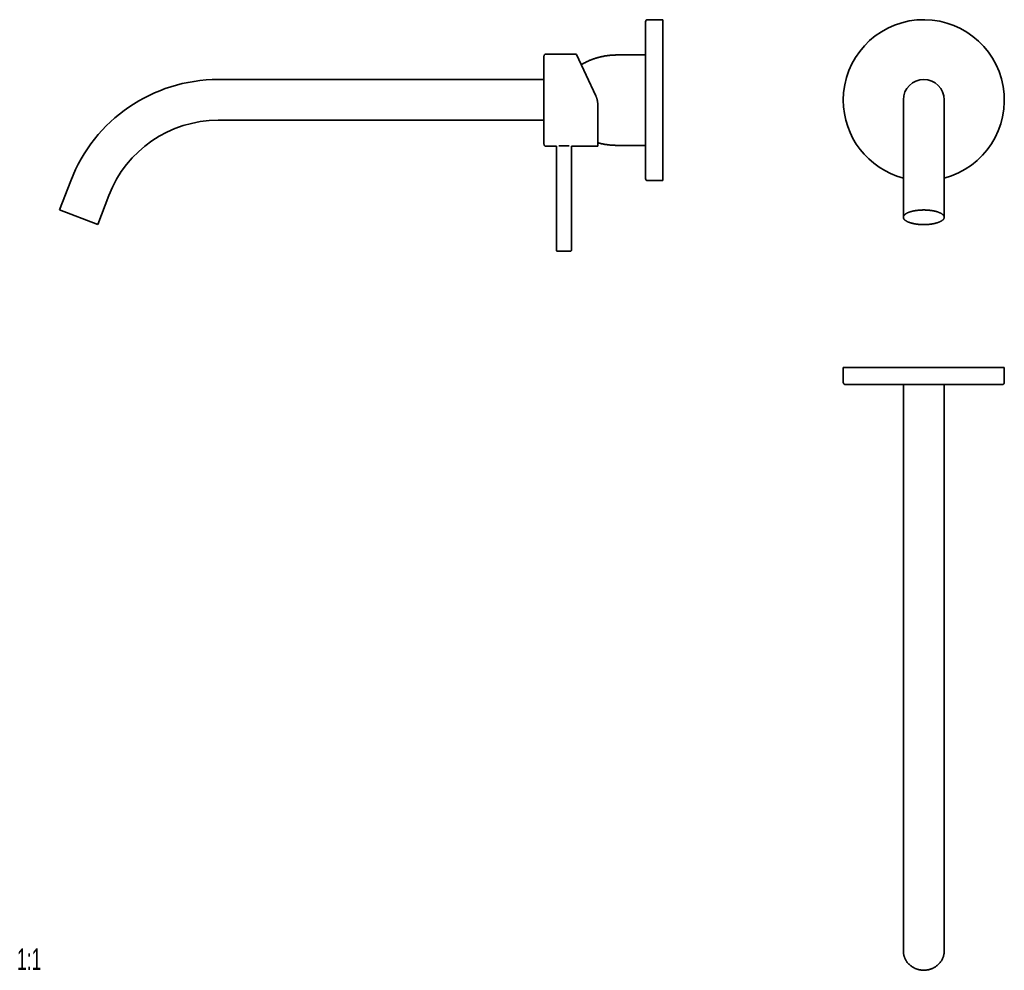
# Model space of a CAD drawing. Header units: millimetres. Extents: x 8 to 944, y 12 to 455.
# Tile 1 of 4: x 8 to 467, y 12 to 455. Entities that reach past the tile are written whole.
import ezdxf

# ---------------------------------------------------------------- set-up
doc = ezdxf.new("R2010")
doc.units = ezdxf.units.MM
doc.styles.add('SLDTEXTSTYLE0', font='TXT', dxfattribs={"width": 0.605})

msp = doc.modelspace()

# ---------------------------------------------------------------- linework, layer by layer
at = {"color": 7, "linetype": 'Continuous', "lineweight": 35}
for p, q in [((307.93, 454.93), (300.93, 454.93)), ((307.93, 454.93), (307.93, 379.93)), ((299.93, 453.93), (299.93, 380.93)), ((267.6, 438.93), (253.63, 438.93)), ((267.83, 438.78), (276.76, 419.42)), ((299.93, 438.48), (286.43, 438.48)), ((252.63, 427.05), (100.91, 427.05)), ((420, 417.55), (420, 376.48)), ((439, 376.48), (439, 417.55)), ((277.68, 415.23), (277.68, 415.23)), ((277.68, 415.23), (277.73, 396.18)), ((100.91, 408.05), (252.63, 408.05)), ((253.63, 395.93), (258.44, 395.93)), ((258.44, 395.93), (258.44, 347.58)), ((264.35, 396.08), (259.52, 396.08)), ((265.44, 395.93), (277.48, 395.93)), ((265.44, 347.58), (265.44, 395.93)), ((286.43, 396.38), (299.93, 396.38)), ((32.3, 379.89), (27.07, 366.26)), ((300.93, 379.93), (307.93, 379.93)), ((420, 376.48), (420, 362.86)), ((439, 362.86), (439, 376.48)), ((44.8, 359.45), (50.03, 373.08)), ((27.07, 366.26), (44.8, 359.45)), ((392, 292.93), (392, 285.93)), ((392, 292.93), (467, 292.93)), ((467, 285.93), (467, 292.93)), ((393, 284.93), (466, 284.93)), ((420, 284.93), (420, 85.91)), ((439, 85.91), (439, 284.93)), ((420, 85.91), (420, 26.16)), ((439, 26.16), (439, 85.91)), ((420, 26.16), (420, 20.93)), ((439, 20.93), (439, 26.16))]:
    msp.add_line(p, q, dxfattribs=at)
at = {"color": 7, "linetype": 'Continuous', "lineweight": 35, "flags": 128}
for points in [[(429.5, 359.45), (429.25, 359.45), (429, 359.46), (428.75, 359.46), (428.51, 359.47), (428.26, 359.48), (428.01, 359.49), (427.77, 359.51), (427.52, 359.53), (427.28, 359.55), (427.04, 359.57), (426.8, 359.59), (426.56, 359.62), (426.33, 359.65), (426.1, 359.68), (425.86, 359.71), (425.64, 359.75), (425.41, 359.78), (425.19, 359.82), (424.97, 359.87), (424.75, 359.91), (424.54, 359.95), (424.33, 360), (424.12, 360.05), (423.92, 360.1), (423.72, 360.16), (423.52, 360.21), (423.33, 360.27), (423.14, 360.33), (422.96, 360.39), (422.78, 360.45), (422.61, 360.51), (422.44, 360.58), (422.28, 360.65), (422.12, 360.71), (421.96, 360.78), (421.81, 360.86), (421.67, 360.93), (421.53, 361), (421.4, 361.08), (421.27, 361.15), (421.15, 361.23), (421.04, 361.31), (420.93, 361.39), (420.82, 361.47), (420.72, 361.55), (420.63, 361.64), (420.54, 361.72), (420.46, 361.8), (420.39, 361.89), (420.32, 361.98), (420.26, 362.06), (420.21, 362.15), (420.16, 362.24), (420.12, 362.32), (420.08, 362.41), (420.05, 362.5), (420.03, 362.59), (420.01, 362.68), (420, 362.77), (420, 362.86), (420, 362.95), (420.01, 363.04), (420.03, 363.12), (420.05, 363.21), (420.08, 363.3), (420.12, 363.39), (420.16, 363.48), (420.21, 363.56), (420.26, 363.65), (420.32, 363.74), (420.39, 363.82), (420.46, 363.91), (420.54, 363.99), (420.63, 364.08), (420.72, 364.16), (420.82, 364.24), (420.93, 364.32), (421.04, 364.4), (421.15, 364.48), (421.27, 364.56), (421.4, 364.64), (421.53, 364.71), (421.67, 364.79), (421.81, 364.86), (421.96, 364.93), (422.12, 365), (422.28, 365.07), (422.44, 365.14), (422.61, 365.2), (422.78, 365.26), (422.96, 365.33), (423.14, 365.39), (423.33, 365.45), (423.52, 365.5), (423.72, 365.56), (423.92, 365.61), (424.12, 365.66), (424.33, 365.71), (424.54, 365.76), (424.75, 365.81), (424.97, 365.85), (425.19, 365.89), (425.41, 365.93), (425.64, 365.97), (425.86, 366), (426.1, 366.04), (426.33, 366.07), (426.56, 366.09), (426.8, 366.12), (427.04, 366.15), (427.28, 366.17), (427.52, 366.19), (427.77, 366.2), (428.01, 366.22), (428.26, 366.23), (428.51, 366.24), (428.75, 366.25), (429, 366.26), (429.25, 366.26), (429.5, 366.26), (429.75, 366.26), (430, 366.26), (430.25, 366.25), (430.49, 366.24), (430.74, 366.23), (430.99, 366.22), (431.23, 366.2), (431.48, 366.19), (431.72, 366.17), (431.96, 366.15), (432.2, 366.12), (432.44, 366.09), (432.67, 366.07), (432.9, 366.04), (433.14, 366), (433.36, 365.97), (433.59, 365.93), (433.81, 365.89), (434.03, 365.85), (434.25, 365.81), (434.46, 365.76), (434.67, 365.71), (434.88, 365.66), (435.08, 365.61), (435.28, 365.56), (435.48, 365.5), (435.67, 365.45), (435.86, 365.39), (436.04, 365.33), (436.22, 365.26), (436.39, 365.2), (436.56, 365.14), (436.72, 365.07), (436.88, 365), (437.04, 364.93), (437.19, 364.86), (437.33, 364.79), (437.47, 364.71), (437.6, 364.64), (437.73, 364.56), (437.85, 364.48), (437.96, 364.4), (438.07, 364.32), (438.18, 364.24), (438.28, 364.16), (438.37, 364.08), (438.46, 363.99), (438.54, 363.91), (438.61, 363.82), (438.68, 363.74), (438.74, 363.65), (438.79, 363.56), (438.84, 363.48), (438.88, 363.39), (438.92, 363.3), (438.95, 363.21), (438.97, 363.12), (438.99, 363.04), (439, 362.95), (439, 362.86), (439, 362.77), (438.99, 362.68), (438.97, 362.59), (438.95, 362.5), (438.92, 362.41), (438.88, 362.32), (438.84, 362.24), (438.79, 362.15), (438.74, 362.06), (438.68, 361.98), (438.61, 361.89), (438.54, 361.8), (438.46, 361.72), (438.37, 361.64), (438.28, 361.55), (438.18, 361.47), (438.07, 361.39), (437.96, 361.31), (437.85, 361.23), (437.73, 361.15), (437.6, 361.08), (437.47, 361), (437.33, 360.93), (437.19, 360.86), (437.04, 360.78), (436.88, 360.71), (436.72, 360.65), (436.56, 360.58), (436.39, 360.51), (436.22, 360.45), (436.04, 360.39), (435.86, 360.33), (435.67, 360.27), (435.48, 360.21), (435.28, 360.16), (435.08, 360.1), (434.88, 360.05), (434.67, 360), (434.46, 359.95), (434.25, 359.91), (434.03, 359.87), (433.81, 359.82), (433.59, 359.78), (433.36, 359.75), (433.14, 359.71), (432.9, 359.68), (432.67, 359.65), (432.44, 359.62), (432.2, 359.59), (431.96, 359.57), (431.72, 359.55), (431.48, 359.53), (431.23, 359.51), (430.99, 359.49), (430.74, 359.48), (430.49, 359.47), (430.25, 359.46), (430, 359.46), (429.75, 359.45), (429.5, 359.45)], [(420, 20.93), (420, 20.7), (420.01, 20.47), (420.03, 20.24), (420.05, 20.01), (420.08, 19.78), (420.12, 19.55), (420.16, 19.32), (420.21, 19.09), (420.26, 18.86), (420.32, 18.64), (420.39, 18.42), (420.46, 18.19), (420.54, 17.97), (420.63, 17.76), (420.72, 17.54), (420.82, 17.33), (420.93, 17.12), (421.04, 16.91), (421.15, 16.7), (421.27, 16.5), (421.4, 16.3), (421.53, 16.1), (421.67, 15.91), (421.81, 15.72), (421.96, 15.54), (422.12, 15.35), (422.28, 15.17), (422.44, 15), (422.61, 14.83), (422.78, 14.66), (422.96, 14.5), (423.14, 14.34), (423.33, 14.19), (423.52, 14.04), (423.72, 13.9), (423.92, 13.76), (424.12, 13.63), (424.33, 13.5), (424.54, 13.37), (424.75, 13.25), (424.97, 13.14), (425.19, 13.03), (425.41, 12.93), (425.64, 12.83), (425.86, 12.74), (426.1, 12.65), (426.33, 12.57), (426.56, 12.5), (426.8, 12.43), (427.04, 12.37), (427.28, 12.31), (427.52, 12.26), (427.77, 12.21), (428.01, 12.17), (428.26, 12.14), (428.51, 12.11), (428.75, 12.09), (429, 12.08), (429.25, 12.07), (429.5, 12.07), (429.75, 12.07), (430, 12.08), (430.25, 12.09), (430.49, 12.11), (430.74, 12.14), (430.99, 12.17), (431.23, 12.21), (431.48, 12.26), (431.72, 12.31), (431.96, 12.37), (432.2, 12.43), (432.44, 12.5), (432.67, 12.57), (432.9, 12.65), (433.14, 12.74), (433.36, 12.83), (433.59, 12.93), (433.81, 13.03), (434.03, 13.14), (434.25, 13.25), (434.46, 13.37), (434.67, 13.5), (434.88, 13.63), (435.08, 13.76), (435.28, 13.9), (435.48, 14.04), (435.67, 14.19), (435.86, 14.34), (436.04, 14.5), (436.22, 14.66), (436.39, 14.83), (436.56, 15), (436.72, 15.17), (436.88, 15.35), (437.04, 15.54), (437.19, 15.72), (437.33, 15.91), (437.47, 16.1), (437.6, 16.3), (437.73, 16.5), (437.85, 16.7), (437.96, 16.91), (438.07, 17.12), (438.18, 17.33), (438.28, 17.54), (438.37, 17.76), (438.46, 17.97), (438.54, 18.19), (438.61, 18.42), (438.68, 18.64), (438.74, 18.86), (438.79, 19.09), (438.84, 19.32), (438.88, 19.55), (438.92, 19.78), (438.95, 20.01), (438.97, 20.24), (438.99, 20.47), (439, 20.7), (439, 20.93), (439, 20.93)]]:
    msp.add_lwpolyline(points, dxfattribs=at)
at = {"color": 7, "linetype": 'Continuous', "lineweight": 35}
for centre, radius, start, end in [((300.93, 453.93), 1, 90, 180), ((429.5, 417.43), 37.5, 284.6748, 180), ((267.6, 438.68), 0.25, 24.7793, 89.855), ((100.91, 353.55), 73.5, 90, 159), ((429.5, 417.55), 9.5, 0, 180), ((429.5, 417.43), 37.5, 180, 255.3252), ((100.91, 353.55), 54.5, 90, 159), ((277.48, 396.18), 0.25, 269.9999, 0.1247), ((300.93, 380.93), 1, 180, 270), ((393, 285.93), 1, 180, 270), ((466, 285.93), 1, 270, 0)]:
    msp.add_arc(centre, radius, start, end, dxfattribs=at)
for points, knots in [([(252.63, 437.94), (252.63, 437.94), (252.63, 437.94), (252.63, 437.93), (252.63, 437.92), (252.63, 437.91), (252.63, 437.89), (252.63, 437.87), (252.63, 437.85), (252.63, 437.82), (252.63, 437.79), (252.63, 437.76), (252.63, 437.73), (252.63, 437.69), (252.63, 437.66), (252.63, 437.64), (252.63, 437.64)], [0, 0, 0, 0, 0.088199, 0.173809, 0.25683, 0.33726, 0.4151, 0.489027, 0.560454, 0.62938, 0.695805, 0.771622, 0.843894, 0.912621, 0.977803, 1, 1, 1, 1]), ([(252.63, 432.13), (252.63, 432.23), (252.63, 432.45), (252.63, 432.76), (252.63, 433.06), (252.63, 433.36), (252.63, 433.64), (252.63, 433.92), (252.63, 434.18), (252.63, 434.43), (252.63, 434.67), (252.63, 434.9), (252.63, 435.13), (252.63, 435.36), (252.63, 435.59), (252.63, 435.81), (252.63, 436.02), (252.63, 436.22), (252.63, 436.41), (252.63, 436.59), (252.63, 436.76), (252.63, 436.92), (252.63, 437.06), (252.63, 437.2), (252.63, 437.32), (252.63, 437.43), (252.63, 437.53), (252.63, 437.62), (252.63, 437.7), (252.63, 437.77), (252.63, 437.83), (252.63, 437.87), (252.63, 437.9), (252.63, 437.92), (252.63, 437.93), (252.63, 437.93)], [0, 0, 0, 0, 0.029275, 0.058548, 0.087821, 0.117094, 0.146366, 0.175637, 0.203236, 0.230834, 0.258432, 0.28603, 0.313628, 0.344428, 0.375228, 0.406028, 0.436828, 0.467627, 0.498426, 0.529224, 0.560023, 0.590821, 0.621619, 0.652417, 0.683216, 0.714014, 0.744813, 0.775612, 0.80641, 0.838676, 0.870942, 0.903207, 0.935472, 0.967737, 1, 1, 1, 1]), ([(253.63, 438.93), (253.6, 438.93), (253.54, 438.92), (253.44, 438.91), (253.34, 438.88), (253.25, 438.85), (253.16, 438.81), (253.08, 438.76), (253, 438.7), (252.93, 438.64), (252.86, 438.56), (252.8, 438.49), (252.75, 438.4), (252.71, 438.31), (252.68, 438.22), (252.65, 438.12), (252.64, 438.03), (252.64, 437.97), (252.64, 437.94)], [0, 0, 0, 0, 0.063202, 0.126414, 0.189628, 0.252842, 0.316055, 0.378142, 0.440229, 0.502318, 0.564407, 0.62776, 0.691113, 0.754464, 0.817816, 0.881168, 0.944518, 1, 1, 1, 1]), ([(286.43, 438.48), (286.23, 438.48), (285.83, 438.47), (285.22, 438.46), (284.61, 438.43), (284, 438.39), (283.4, 438.34), (282.8, 438.27), (282.21, 438.2), (281.62, 438.12), (281.02, 438.02), (280.43, 437.91), (279.83, 437.79), (279.23, 437.66), (278.64, 437.52), (278.05, 437.37), (277.46, 437.2), (276.88, 437.03), (276.3, 436.84), (275.72, 436.64), (275.15, 436.44), (274.58, 436.22), (274.01, 435.99), (273.45, 435.75), (272.91, 435.5), (272.39, 435.25), (271.89, 435.01), (271.4, 434.75), (270.9, 434.48), (270.45, 434.23), (270.16, 434.06), (270.04, 433.99)], [0, 0, 0, 0, 0.035371, 0.070743, 0.106115, 0.141487, 0.176859, 0.211599, 0.246338, 0.281078, 0.315817, 0.351264, 0.386712, 0.422159, 0.457605, 0.493052, 0.528499, 0.563945, 0.599392, 0.634839, 0.670287, 0.705734, 0.741182, 0.776631, 0.81208, 0.844575, 0.87707, 0.909565, 0.942061, 0.974556, 1, 1, 1, 1]), ([(252.63, 435.58), (252.63, 435.56), (252.63, 435.51), (252.63, 435.44), (252.63, 435.35), (252.63, 435.28), (252.63, 435.2), (252.63, 435.14), (252.63, 435.07), (252.63, 435.01), (252.63, 434.95), (252.63, 434.9), (252.63, 434.85), (252.63, 434.8), (252.63, 434.76), (252.63, 434.72), (252.63, 434.69), (252.63, 434.66), (252.63, 434.63), (252.63, 434.6), (252.63, 434.57), (252.63, 434.53), (252.63, 434.48), (252.63, 434.43), (252.63, 434.36), (252.63, 434.29), (252.63, 434.22), (252.63, 434.14), (252.63, 434.05), (252.63, 433.95), (252.63, 433.85), (252.63, 433.74), (252.63, 433.62), (252.63, 433.49), (252.63, 433.35), (252.63, 433.21), (252.63, 433.05), (252.63, 432.92), (252.63, 432.83), (252.63, 432.8)], [0, 0, 0, 0, 0.0247807, 0.0620382, 0.0973569, 0.1307366, 0.1604327, 0.1884044, 0.2146517, 0.2391742, 0.2619718, 0.2842658, 0.3046191, 0.3230313, 0.3395023, 0.3540318, 0.3666198, 0.37671, 0.3860195, 0.3965747, 0.4084431, 0.4216251, 0.4403017, 0.4611059, 0.4840375, 0.5090965, 0.5362826, 0.5650535, 0.5958758, 0.6287491, 0.6636731, 0.7013387, 0.7411293, 0.7830445, 0.8270837, 0.8732464, 0.9206512, 0.9701031, 1, 1, 1, 1]), ([(252.63, 401.76), (252.63, 401.8), (252.63, 401.93), (252.63, 402.18), (252.63, 402.5), (252.63, 402.84), (252.63, 403.19), (252.63, 403.55), (252.63, 403.92), (252.63, 404.3), (252.63, 404.69), (252.63, 405.08), (252.63, 405.48), (252.63, 405.89), (252.63, 406.31), (252.63, 406.73), (252.63, 407.16), (252.63, 407.58), (252.63, 408.01), (252.63, 408.43), (252.63, 408.85), (252.63, 409.28), (252.63, 409.72), (252.63, 410.16), (252.63, 410.61), (252.63, 411.06), (252.63, 411.51), (252.63, 411.97), (252.63, 412.43), (252.63, 412.89), (252.63, 413.36), (252.63, 413.85), (252.63, 414.34), (252.63, 414.83), (252.63, 415.33), (252.63, 415.83), (252.63, 416.32), (252.63, 416.82), (252.63, 417.32), (252.63, 417.82), (252.63, 418.32), (252.63, 418.82), (252.63, 419.3), (252.63, 419.78), (252.63, 420.25), (252.63, 420.71), (252.63, 421.18), (252.63, 421.64), (252.63, 422.1), (252.63, 422.57), (252.63, 423.03), (252.63, 423.48), (252.63, 423.94), (252.63, 424.39), (252.63, 424.83), (252.63, 425.28), (252.63, 425.74), (252.63, 426.19), (252.63, 426.64), (252.63, 427.08), (252.63, 427.52), (252.63, 427.95), (252.63, 428.38), (252.63, 428.8), (252.63, 429.21), (252.63, 429.61), (252.63, 430.01), (252.63, 430.39), (252.63, 430.76), (252.63, 431.11), (252.63, 431.46), (252.63, 431.8), (252.63, 432.02), (252.63, 432.13)], [0, 0, 0, 0, 0.004765, 0.018682, 0.032599, 0.046514, 0.061091, 0.075667, 0.090243, 0.104817, 0.119391, 0.133964, 0.148536, 0.163108, 0.17768, 0.192251, 0.206821, 0.221392, 0.235129, 0.248867, 0.262604, 0.276341, 0.290079, 0.303986, 0.317894, 0.331801, 0.345709, 0.359617, 0.373525, 0.387434, 0.401343, 0.415914, 0.430486, 0.445059, 0.459632, 0.474206, 0.48878, 0.503356, 0.517932, 0.532509, 0.547087, 0.561666, 0.576246, 0.589994, 0.603743, 0.617494, 0.631245, 0.644997, 0.658921, 0.672846, 0.686772, 0.700699, 0.714627, 0.728555, 0.742485, 0.756414, 0.771008, 0.785601, 0.800194, 0.814787, 0.829378, 0.843968, 0.858556, 0.873141, 0.887723, 0.902301, 0.916874, 0.93144, 0.945169, 0.95889, 0.972603, 0.986307, 1, 1, 1, 1]), ([(252.63, 430.61), (252.63, 430.6), (252.63, 430.5), (252.63, 430.31), (252.63, 430.04), (252.63, 429.78), (252.63, 429.51), (252.63, 429.26), (252.63, 429.02), (252.63, 428.79), (252.63, 428.58), (252.63, 428.37), (252.63, 428.16), (252.63, 427.97), (252.63, 427.78), (252.63, 427.6), (252.63, 427.42), (252.63, 427.26), (252.63, 427.1), (252.63, 426.95), (252.63, 426.81), (252.63, 426.67), (252.63, 426.55), (252.63, 426.43), (252.63, 426.31), (252.63, 426.15), (252.63, 425.96), (252.63, 425.73), (252.63, 425.52), (252.63, 425.31), (252.63, 425.11), (252.63, 424.92), (252.63, 424.75), (252.64, 424.61), (252.64, 424.48), (252.64, 424.35), (252.64, 424.22), (252.64, 424.09), (252.64, 423.95), (252.64, 423.78), (252.64, 423.59), (252.64, 423.36), (252.64, 423.13), (252.64, 422.88), (252.64, 422.63), (252.64, 422.36), (252.64, 422.09), (252.64, 421.82), (252.64, 421.55), (252.64, 421.27), (252.64, 420.98), (252.64, 420.69), (252.64, 420.33), (252.64, 419.92), (252.64, 419.46), (252.64, 418.99), (252.64, 418.52), (252.64, 418.05), (252.64, 417.59), (252.64, 417.12), (252.64, 416.65), (252.64, 416.18), (252.64, 415.72), (252.64, 415.25), (252.64, 414.84), (252.64, 414.49), (252.64, 414.18), (252.64, 413.88), (252.64, 413.58), (252.64, 413.29), (252.64, 413), (252.64, 412.72), (252.64, 412.45), (252.64, 412.19), (252.64, 411.93), (252.64, 411.69), (252.64, 411.44), (252.64, 411.19), (252.64, 410.94), (252.64, 410.7), (252.64, 410.49), (252.64, 410.31), (252.64, 410.15), (252.64, 410.01), (252.64, 409.86), (252.64, 409.72), (252.63, 409.58), (252.63, 409.43), (252.63, 409.27), (252.63, 409.1), (252.63, 408.9), (252.63, 408.69), (252.63, 408.47), (252.63, 408.23), (252.63, 407.99), (252.63, 407.77), (252.63, 407.57), (252.63, 407.39), (252.63, 407.2), (252.63, 407.01), (252.63, 406.81), (252.63, 406.61), (252.63, 406.4), (252.63, 406.19), (252.63, 405.97), (252.63, 405.74), (252.63, 405.51), (252.63, 405.28), (252.63, 405.03), (252.63, 404.79), (252.63, 404.6), (252.63, 404.5), (252.63, 404.48)], [0, 0, 0, 0, 0.001164, 0.013834, 0.026106, 0.03798, 0.049455, 0.06053, 0.071205, 0.080638, 0.089733, 0.098491, 0.106911, 0.114993, 0.122737, 0.130142, 0.137208, 0.143935, 0.150324, 0.156373, 0.162083, 0.167156, 0.172008, 0.176767, 0.181432, 0.186005, 0.195161, 0.203922, 0.212288, 0.220259, 0.227835, 0.235017, 0.241803, 0.246859, 0.25167, 0.256361, 0.261212, 0.266234, 0.271426, 0.276789, 0.28473, 0.293017, 0.301651, 0.310631, 0.319959, 0.329633, 0.339654, 0.349144, 0.358925, 0.368998, 0.379361, 0.390014, 0.400797, 0.417301, 0.433804, 0.450307, 0.466808, 0.483309, 0.499809, 0.516308, 0.532771, 0.549233, 0.565695, 0.582157, 0.598618, 0.609396, 0.620174, 0.630952, 0.64173, 0.652409, 0.6628, 0.672901, 0.68271, 0.692227, 0.701453, 0.710388, 0.719031, 0.728844, 0.738252, 0.747255, 0.755853, 0.761839, 0.767612, 0.773172, 0.778519, 0.783779, 0.78922, 0.794954, 0.800983, 0.807305, 0.815215, 0.823541, 0.832285, 0.841445, 0.851022, 0.861016, 0.867978, 0.875231, 0.882795, 0.890669, 0.898854, 0.907194, 0.915834, 0.924773, 0.934011, 0.943746, 0.953792, 0.964149, 0.974817, 0.985796, 0.997086, 1, 1, 1, 1]), ([(276.76, 419.42), (276.8, 419.34), (276.87, 419.19), (276.97, 418.95), (277.06, 418.71), (277.15, 418.47), (277.23, 418.23), (277.3, 417.98), (277.37, 417.73), (277.43, 417.48), (277.48, 417.24), (277.52, 417.03), (277.56, 416.83), (277.59, 416.64), (277.62, 416.41), (277.64, 416.14), (277.67, 415.84), (277.68, 415.53), (277.68, 415.33), (277.68, 415.23)], [0, 0, 0, 0, 0.058978, 0.117967, 0.176946, 0.236446, 0.295957, 0.355457, 0.415545, 0.475645, 0.535733, 0.581401, 0.627069, 0.672822, 0.718576, 0.788776, 0.859132, 0.929488, 1, 1, 1, 1]), ([(252.63, 401.76), (252.63, 401.74), (252.63, 401.69), (252.63, 401.62), (252.63, 401.55), (252.63, 401.46), (252.63, 401.38), (252.63, 401.29), (252.63, 401.19), (252.63, 401.1), (252.63, 400.99), (252.63, 400.89), (252.63, 400.78), (252.63, 400.67), (252.63, 400.56), (252.63, 400.44), (252.63, 400.32), (252.63, 400.18), (252.63, 400.03), (252.63, 399.88), (252.63, 399.73), (252.63, 399.58), (252.63, 399.43), (252.63, 399.28), (252.63, 399.15), (252.63, 399.02), (252.63, 398.89), (252.63, 398.76), (252.63, 398.64), (252.63, 398.52), (252.63, 398.39), (252.63, 398.26), (252.63, 398.13), (252.63, 398.01), (252.63, 397.89), (252.63, 397.81), (252.63, 397.74), (252.63, 397.7), (252.63, 397.66), (252.63, 397.62), (252.63, 397.58), (252.63, 397.53), (252.63, 397.49), (252.63, 397.45), (252.63, 397.41), (252.63, 397.36), (252.63, 397.32), (252.63, 397.27), (252.63, 397.23), (252.63, 397.19), (252.63, 397.15), (252.63, 397.11), (252.63, 397.07), (252.63, 397.04), (252.63, 397.01), (252.63, 396.98), (252.63, 396.96), (252.63, 396.94), (252.63, 396.93), (252.63, 396.92), (252.63, 396.92), (252.63, 396.91)], [0, 0, 0, 0, 0.006673, 0.014045, 0.022116, 0.030886, 0.040356, 0.050527, 0.060757, 0.07161, 0.083086, 0.095185, 0.107906, 0.12125, 0.135216, 0.149805, 0.165015, 0.180848, 0.201786, 0.222296, 0.242376, 0.264675, 0.28642, 0.307611, 0.32825, 0.348336, 0.367869, 0.39018, 0.411724, 0.432761, 0.453567, 0.480185, 0.506413, 0.532253, 0.557703, 0.582763, 0.593666, 0.604493, 0.615245, 0.625929, 0.63702, 0.648585, 0.660816, 0.673712, 0.687272, 0.701763, 0.716942, 0.732809, 0.749365, 0.766608, 0.784212, 0.802478, 0.821405, 0.840992, 0.861659, 0.883012, 0.905048, 0.927767, 0.951167, 0.975245, 1, 1, 1, 1]), ([(252.63, 396.93), (252.63, 396.93), (252.63, 396.93), (252.63, 396.95), (252.63, 396.97), (252.63, 397.01), (252.63, 397.06), (252.63, 397.12), (252.63, 397.2), (252.63, 397.28), (252.63, 397.38), (252.63, 397.49), (252.63, 397.61), (252.63, 397.74), (252.63, 397.89), (252.63, 398.04), (252.63, 398.21), (252.63, 398.39), (252.63, 398.58), (252.63, 398.78), (252.63, 399), (252.63, 399.22), (252.63, 399.44), (252.63, 399.67), (252.63, 399.91), (252.63, 400.16), (252.63, 400.42), (252.63, 400.69), (252.63, 400.97), (252.63, 401.26), (252.63, 401.52), (252.63, 401.68), (252.63, 401.75)], [0, 0, 0, 0, 0.033067, 0.066159, 0.099274, 0.132408, 0.16556, 0.198726, 0.231905, 0.265095, 0.299875, 0.334663, 0.369458, 0.404257, 0.43906, 0.473865, 0.508672, 0.543479, 0.578286, 0.613092, 0.647897, 0.6827, 0.715513, 0.748323, 0.781131, 0.813937, 0.846739, 0.879946, 0.91315, 0.946352, 0.979551, 1, 1, 1, 1]), ([(253.63, 395.93), (253.6, 395.93), (253.54, 395.93), (253.44, 395.94), (253.34, 395.97), (253.25, 396), (253.16, 396.04), (253.08, 396.09), (253, 396.15), (252.93, 396.22), (252.86, 396.29), (252.8, 396.37), (252.75, 396.45), (252.71, 396.54), (252.68, 396.63), (252.65, 396.73), (252.64, 396.82), (252.64, 396.89), (252.64, 396.91)], [0, 0, 0, 0, 0.063202, 0.126414, 0.189628, 0.252842, 0.316055, 0.378141, 0.440229, 0.502318, 0.564406, 0.62776, 0.691112, 0.754464, 0.817815, 0.881167, 0.944518, 1, 1, 1, 1]), ([(277.72, 397.58), (277.91, 397.53), (278.3, 397.42), (278.88, 397.27), (279.48, 397.14), (280.07, 397.01), (280.67, 396.89), (281.27, 396.79), (281.88, 396.7), (282.48, 396.62), (283.07, 396.55), (283.64, 396.5), (284.2, 396.45), (284.76, 396.42), (285.32, 396.39), (285.88, 396.38), (286.25, 396.38), (286.43, 396.38)], [0, 0, 0, 0, 0.066768, 0.135894, 0.205019, 0.274145, 0.343272, 0.412399, 0.481527, 0.550655, 0.619785, 0.683154, 0.746524, 0.809893, 0.873263, 0.936632, 1, 1, 1, 1]), ([(258.44, 347.58), (258.44, 347.55), (258.44, 347.5), (258.46, 347.43), (258.48, 347.36), (258.52, 347.3), (258.56, 347.24), (258.61, 347.19), (258.67, 347.15), (258.73, 347.12), (258.8, 347.09), (258.87, 347.08), (258.91, 347.08), (258.94, 347.08)], [0, 0, 0, 0, 0.093377, 0.186745, 0.2801249, 0.3735078, 0.4668725, 0.5602019, 0.6481733, 0.7361261, 0.8240808, 0.912049, 1, 1, 1, 1]), ([(260.05, 347.08), (260.01, 347.08), (259.91, 347.08), (259.77, 347.08), (259.65, 347.08), (259.53, 347.08), (259.42, 347.08), (259.34, 347.08), (259.28, 347.08), (259.23, 347.08), (259.19, 347.08), (259.15, 347.08), (259.11, 347.08), (259.07, 347.08), (259.04, 347.08), (259, 347.08), (258.97, 347.08), (258.95, 347.08), (258.94, 347.08), (258.93, 347.08), (258.94, 347.08), (258.94, 347.08)], [0, 0, 0, 0, 0.070838, 0.141105, 0.211078, 0.28104, 0.351274, 0.422058, 0.460612, 0.498938, 0.537079, 0.575081, 0.612987, 0.650843, 0.707627, 0.76455, 0.821763, 0.879415, 0.937154, 0.994429, 1, 1, 1, 1]), ([(260.05, 347.08), (260.1, 347.08), (260.18, 347.08), (260.31, 347.08), (260.45, 347.08), (260.56, 347.08), (260.66, 347.08), (260.73, 347.08), (260.81, 347.08), (260.89, 347.08), (260.97, 347.08), (261.07, 347.08), (261.19, 347.08), (261.34, 347.08), (261.49, 347.08), (261.65, 347.08), (261.8, 347.08), (261.95, 347.08), (262.1, 347.08), (262.26, 347.08), (262.41, 347.08), (262.56, 347.08), (262.71, 347.08), (262.84, 347.08), (262.95, 347.08), (263.05, 347.08), (263.14, 347.08), (263.23, 347.08), (263.33, 347.08), (263.44, 347.08), (263.58, 347.08), (263.73, 347.08), (263.88, 347.08), (264.02, 347.08), (264.15, 347.08), (264.27, 347.08), (264.37, 347.08), (264.46, 347.08), (264.54, 347.08), (264.6, 347.08), (264.65, 347.08), (264.69, 347.08), (264.72, 347.08), (264.75, 347.08), (264.78, 347.08), (264.81, 347.08), (264.84, 347.08), (264.88, 347.08), (264.9, 347.08), (264.92, 347.08), (264.93, 347.08), (264.93, 347.08), (264.94, 347.08)], [0, 0, 0, 0, 0.023634, 0.047103, 0.07047, 0.093802, 0.106033, 0.118282, 0.130559, 0.142873, 0.155233, 0.167649, 0.190548, 0.213273, 0.235882, 0.258435, 0.280994, 0.303618, 0.326367, 0.349301, 0.372199, 0.394924, 0.417533, 0.440087, 0.455123, 0.470179, 0.485272, 0.500422, 0.515645, 0.530958, 0.559061, 0.58695, 0.614736, 0.642531, 0.670447, 0.698593, 0.722219, 0.74568, 0.769044, 0.792376, 0.804608, 0.816859, 0.829139, 0.841457, 0.853822, 0.866244, 0.889142, 0.911867, 0.934476, 0.95703, 0.979589, 1, 1, 1, 1]), ([(264.94, 347.08), (264.96, 347.08), (265.01, 347.08), (265.08, 347.1), (265.15, 347.12), (265.21, 347.16), (265.27, 347.2), (265.32, 347.26), (265.36, 347.31), (265.39, 347.37), (265.42, 347.44), (265.43, 347.51), (265.43, 347.55), (265.44, 347.58)], [0, 0, 0, 0, 0.093273, 0.186562, 0.279837, 0.373113, 0.466416, 0.559756, 0.647801, 0.735857, 0.823908, 0.911949, 1, 1, 1, 1])]:
    msp.add_open_spline(points, degree=3, knots=knots, dxfattribs=at)

# ---------------------------------------------------------------- texts
at = {"color": 7, "linetype": 'Continuous', "lineweight": 0, "insert": (7.28, 22.19), "char_height": 10, "attachment_point": 1, "style": 'SLDTEXTSTYLE0'}
msp.add_mtext('1:1', dxfattribs=at)

doc.saveas('drawing.dxf')
